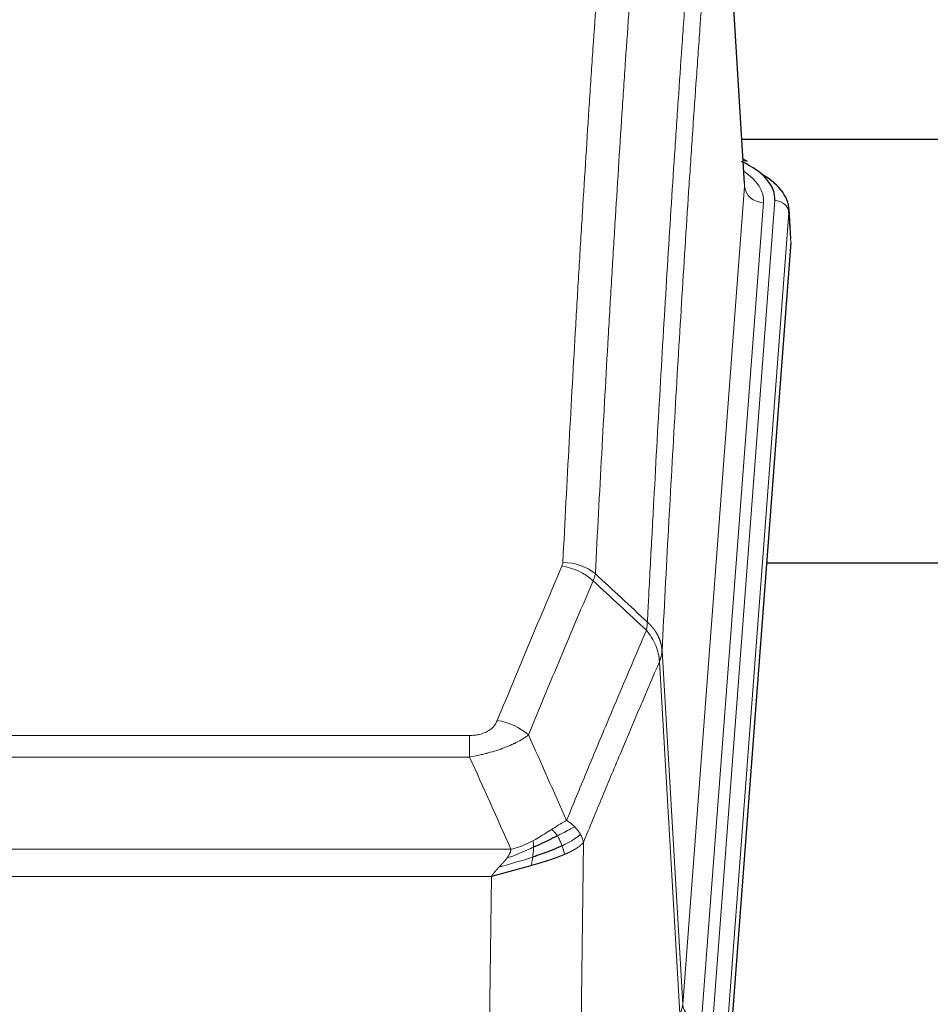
# Model space of a CAD drawing. Header units: inches. Extents: x 0 to 29700, y -16 to 21000.
# Tile 175 of 212: x 23731 to 23924, y 16786 to 16994. Entities that reach past the tile are written whole.
import ezdxf

# ---------------------------------------------------------------- set-up
doc = ezdxf.new("R2010")
doc.units = ezdxf.units.IN
doc.layers.add('254', color=7, linetype='Continuous', true_color=0xffffff)

msp = doc.modelspace()

# ---------------------------------------------------------------- linework, layer by layer
at = {"layer": '254', "color": 110, "linetype": 'Continuous', "lineweight": 13}
for p, q in [((23884.339, 16958.296), (23879.091, 17044.885)), ((23871.273, 16785.523), (23884.339, 16958.296)), ((23888.331, 16954.869), (23875.265, 16782.096)), ((23877.612, 16781.944), (23890.723, 16955.304)), ((23893.717, 16952.734), (23880.606, 16779.374)), ((23894.097, 16946.455), (23893.717, 16952.734)), ((23866.896, 16860.199), (23871.273, 16785.523)), ((23870.692, 16783.613), (23866.34, 16857.866)), ((23620.904, 16842.318), (23826.247, 16842.318)), ((23826.247, 16837.755), (23826.247, 16842.318)), ((23826.247, 16837.755), (23620.904, 16837.755)), ((23850.297, 16819.721), (23849.34, 16744.07)), ((23612.173, 16818.275), (23834.978, 16818.275)), ((23830.865, 16812.531), (23616.285, 16812.531)), ((23829.897, 16736.035), (23830.865, 16812.531))]:
    msp.add_line(p, q, dxfattribs=at)
at = {"layer": '254', "color": 2, "linetype": 'Continuous', "lineweight": 25}
for p, q in [((23884.344, 16958.871), (23879.093, 17045.508)), ((23883.813, 16968.266), (24050.001, 16968.266)), ((23884.975, 16963.578), (23884.032, 16964.014)), ((23894.103, 16947.238), (23893.722, 16953.52)), ((23894.097, 16946.455), (23880.98, 16773.001)), ((23966.915, 16878.691), (23888.973, 16878.691))]:
    msp.add_line(p, q, dxfattribs=at)
for centre, major_axis, ratio, start_param, end_param in [((23866.703, 16955.678), (24.034, 0.016), 0.461198, 6.2480186, 7.0671317), ((23883.718, 16960.855), (1.258, 2.724), 0.6272114, 6.2831797, 6.7581181), ((23866.703, 16953.017), (27.03, 0.194), 0.4633579, 6.2451225, 6.9481136)]:
    msp.add_ellipse(centre, major_axis=major_axis, ratio=ratio, start_param=start_param, end_param=end_param, dxfattribs=at)
at = {"layer": '254', "color": 110, "linetype": 'Continuous', "lineweight": 13}
for centre, major_axis, ratio, start_param, end_param in [((23864.312, 16955.243), (24.034, 0.016), 0.461198, 6.2480186, 6.8801307), ((23888.331, 16958.417), (3.989, -0.302), 0.8864705, 3.2608937, 4.7793301), ((23890.723, 16952.643), (2.991, -0.226), 0.8864705, 0.119301, 1.6377375), ((23845.755, 16869.778), (-9.188, 3.948), 0.8056434, 4.2999866, 5.045624), ((23845.942, 16870.57), (-9.987, 0.512), 0.8285973, 3.9974013, 4.7548106), ((23832.094, 16837.316), (9.245, -3.812), 0.7933159, 1.14397, 1.886928), ((23851.247, 16786.035), (-20.038, 0.241), 0.4621297, 2.903225, 3.1123764), ((23875.265, 16785.644), (3.989, -0.302), 0.8864705, 3.2608937, 4.7793301)]:
    msp.add_ellipse(centre, major_axis=major_axis, ratio=ratio, start_param=start_param, end_param=end_param, dxfattribs=at)
for points, knots in [([(23845.942, 16878.859), (23846.38, 16887.438), (23847.27, 16904.357), (23848.191, 16920.799), (23848.893, 16932.952), (23849.129, 16936.973), (23849.605, 16944.956), (23849.845, 16948.917), (23850.57, 16960.712), (23851.061, 16968.454), (23851.685, 16977.979), (23851.81, 16979.876), (23852.061, 16983.654), (23852.44, 16989.299), (23852.822, 16994.873), (23853.593, 17005.927), (23854.635, 17020.416), (23856.243, 17041.401), (23857.343, 17054.891), (23857.901, 17061.511)], [0, 0, 0, 0, 0.125, 0.25, 0.25, 0.3125, 0.3125, 0.375, 0.375, 0.5, 0.5, 0.53125, 0.53125, 0.5625, 0.625, 0.625, 0.75, 0.875, 1, 1, 1, 1]), ([(23864.784, 17058.922), (23864.226, 17052.309), (23863.124, 17038.835), (23861.514, 17017.874), (23860.47, 17003.402), (23859.699, 16992.36), (23859.316, 16986.793), (23858.937, 16981.155), (23858.685, 16977.381), (23858.56, 16975.486), (23857.935, 16965.972), (23857.444, 16958.24), (23856.717, 16946.458), (23856.477, 16942.501), (23856.001, 16934.528), (23855.765, 16930.512), (23855.062, 16918.373), (23854.14, 16901.95), (23853.248, 16885.052), (23852.81, 16876.483)], [0, 0, 0, 0, 0.125, 0.25, 0.375, 0.375, 0.4375, 0.46875, 0.46875, 0.5, 0.5, 0.625, 0.625, 0.6875, 0.6875, 0.75, 0.75, 0.875, 1, 1, 1, 1]), ([(23863.807, 16866.261), (23863.862, 16867.351), (23863.918, 16868.439), (23864.03, 16870.612), (23864.199, 16873.865), (23864.594, 16881.416), (23864.938, 16887.817), (23865.631, 16900.527), (23866.571, 16917.224), (23868.03, 16941.526), (23869.034, 16957.23), (23869.608, 16965.924), (23869.672, 16966.888), (23869.8, 16968.812), (23869.993, 16971.692), (23870.444, 16978.371), (23870.835, 16984.024), (23871.164, 16988.694), (23871.23, 16989.626), (23871.362, 16991.486), (23871.56, 16994.271), (23872.025, 17000.724), (23872.428, 17006.182), (23873.24, 17017.001), (23874.337, 17031.166), (23875.464, 17044.81), (23876.036, 17051.501)], [0, 0, 0, 0, 0.015625, 0.015625, 0.03125, 0.0625, 0.125, 0.125, 0.25, 0.375, 0.5, 0.5, 0.515625, 0.515625, 0.53125, 0.5625, 0.625, 0.625, 0.640625, 0.640625, 0.65625, 0.6875, 0.75, 0.75, 0.875, 1, 1, 1, 1]), ([(23879.091, 17044.885), (23878.521, 17038.212), (23877.397, 17024.607), (23876.303, 17010.482), (23875.493, 16999.694), (23875.092, 16994.251), (23874.628, 16987.816), (23874.43, 16985.04), (23874.299, 16983.186), (23874.233, 16982.256), (23873.905, 16977.599), (23873.515, 16971.963), (23873.065, 16965.305), (23872.873, 16962.433), (23872.745, 16960.515), (23872.681, 16959.553), (23872.109, 16950.886), (23871.108, 16935.229), (23869.653, 16911.002), (23868.247, 16886.034), (23867.341, 16868.893), (23866.896, 16860.199)], [0, 0, 0, 0, 0.125, 0.25, 0.25, 0.3125, 0.34375, 0.359375, 0.359375, 0.375, 0.375, 0.4375, 0.46875, 0.484375, 0.484375, 0.5, 0.5, 0.625, 0.75, 0.875, 1, 1, 1, 1]), ([(23832.094, 16845.472), (23833.228, 16848.234), (23834.363, 16850.984), (23836.635, 16856.461), (23837.773, 16859.189), (23841.188, 16867.337), (23843.469, 16872.724), (23845.755, 16878.065)], [0, 0, 0, 0, 0.25, 0.25, 0.5, 0.5, 1, 1, 1, 1]), ([(23845.942, 16878.859), (23845.935, 16878.725), (23845.917, 16878.592), (23845.854, 16878.327), (23845.811, 16878.195), (23845.755, 16878.065)], [0, 0, 0, 0, 0.5, 0.5, 1, 1, 1, 1]), ([(23852.351, 16874.978), (23850.063, 16869.641), (23847.779, 16864.26), (23844.36, 16856.119), (23843.221, 16853.394), (23840.946, 16847.921), (23839.809, 16845.174), (23838.674, 16842.415)], [0, 0, 0, 0, 0.5, 0.5, 0.75, 0.75, 1, 1, 1, 1]), ([(23863.807, 16866.261), (23863.786, 16865.997), (23863.77, 16865.71), (23863.712, 16865.12), (23863.67, 16864.818), (23863.595, 16864.524)], [0, 0, 0, 0, 0.5, 0.5, 1, 1, 1, 1]), ([(23863.807, 16866.261), (23863.819, 16866.25), (23863.845, 16866.227), (23863.883, 16866.192), (23863.921, 16866.157), (23863.959, 16866.122), (23863.997, 16866.086), (23864.036, 16866.05), (23864.074, 16866.013), (23864.113, 16865.976), (23864.152, 16865.938), (23864.19, 16865.9), (23864.229, 16865.861), (23864.268, 16865.822), (23864.307, 16865.782), (23864.346, 16865.742), (23864.385, 16865.702), (23864.425, 16865.661), (23864.464, 16865.619), (23864.503, 16865.577), (23864.542, 16865.534), (23864.581, 16865.491), (23864.621, 16865.448), (23864.66, 16865.404), (23864.699, 16865.359), (23864.738, 16865.314), (23864.777, 16865.268), (23864.816, 16865.222), (23864.855, 16865.176), (23864.895, 16865.128), (23864.933, 16865.081), (23864.972, 16865.033), (23865.011, 16864.984), (23865.05, 16864.935), (23865.088, 16864.885), (23865.127, 16864.834), (23865.165, 16864.784), (23865.204, 16864.732), (23865.242, 16864.68), (23865.28, 16864.628), (23865.317, 16864.575), (23865.355, 16864.521), (23865.393, 16864.467), (23865.43, 16864.412), (23865.467, 16864.357), (23865.504, 16864.301), (23865.541, 16864.245), (23865.577, 16864.188), (23865.613, 16864.13), (23865.649, 16864.072), (23865.685, 16864.014), (23865.72, 16863.955), (23865.756, 16863.895), (23865.79, 16863.835), (23865.825, 16863.774), (23865.859, 16863.712), (23865.893, 16863.65), (23865.927, 16863.588), (23865.96, 16863.525), (23865.995, 16863.457), (23866.032, 16863.384), (23866.071, 16863.306), (23866.108, 16863.228), (23866.145, 16863.15), (23866.181, 16863.071), (23866.216, 16862.992), (23866.25, 16862.913), (23866.283, 16862.834), (23866.316, 16862.754), (23866.348, 16862.674), (23866.379, 16862.594), (23866.409, 16862.513), (23866.438, 16862.433), (23866.466, 16862.352), (23866.494, 16862.271), (23866.52, 16862.19), (23866.546, 16862.109), (23866.571, 16862.027), (23866.595, 16861.945), (23866.618, 16861.863), (23866.64, 16861.781), (23866.662, 16861.699), (23866.682, 16861.617), (23866.702, 16861.534), (23866.721, 16861.451), (23866.739, 16861.369), (23866.756, 16861.286), (23866.772, 16861.203), (23866.787, 16861.119), (23866.801, 16861.036), (23866.815, 16860.953), (23866.828, 16860.869), (23866.839, 16860.786), (23866.85, 16860.702), (23866.86, 16860.618), (23866.869, 16860.535), (23866.877, 16860.451), (23866.884, 16860.367), (23866.891, 16860.283), (23866.894, 16860.227), (23866.896, 16860.199)], [0, 0, 0, 0, 0.0069372, 0.0139334, 0.0209887, 0.028103, 0.0352764, 0.0425088, 0.0498003, 0.0571509, 0.0645605, 0.0720292, 0.0795569, 0.0871437, 0.0947896, 0.1024945, 0.1102584, 0.1180815, 0.1259636, 0.1339048, 0.141905, 0.1499643, 0.1580827, 0.1662601, 0.1744966, 0.1827922, 0.1911468, 0.1995605, 0.2080333, 0.2165651, 0.225156, 0.233806, 0.2425151, 0.2512832, 0.2601104, 0.2689967, 0.277942, 0.2869465, 0.29601, 0.3051325, 0.3143142, 0.3235549, 0.3328547, 0.3422136, 0.3516315, 0.3611085, 0.3706446, 0.3802398, 0.3898941, 0.3996074, 0.4093798, 0.4192113, 0.4291019, 0.4390515, 0.4490602, 0.459128, 0.4692549, 0.4794409, 0.4896859, 0.4999901, 0.5124905, 0.524991, 0.5374914, 0.5499918, 0.5624922, 0.5749926, 0.587493, 0.5999934, 0.6124937, 0.6249941, 0.6374944, 0.6499948, 0.6624951, 0.6749954, 0.6874957, 0.699996, 0.7124963, 0.7249966, 0.7374968, 0.7499971, 0.7624973, 0.7749976, 0.7874978, 0.799998, 0.8124982, 0.8249984, 0.8374986, 0.8499988, 0.8624989, 0.8749991, 0.8874992, 0.8999993, 0.9124995, 0.9249996, 0.9374997, 0.9499998, 0.9624998, 0.9749999, 0.9875, 1, 1, 1, 1]), ([(23846.741, 16824.367), (23848.139, 16827.782), (23849.538, 16831.18), (23852.34, 16837.941), (23853.743, 16841.305), (23857.957, 16851.344), (23860.772, 16857.969), (23863.595, 16864.524)], [0, 0, 0, 0, 0.25, 0.25, 0.5, 0.5, 1, 1, 1, 1]), ([(23863.595, 16864.524), (23864.003, 16864.041), (23864.376, 16863.53), (23865.035, 16862.466), (23865.32, 16861.914), (23865.791, 16860.782), (23865.977, 16860.203), (23866.241, 16859.037), (23866.318, 16858.449), (23866.34, 16857.866)], [0, 0, 0, 0, 0.25, 0.25, 0.5, 0.5, 0.75, 0.75, 1, 1, 1, 1]), ([(23866.896, 16860.199), (23866.896, 16860.192), (23866.894, 16860.166), (23866.891, 16860.11), (23866.884, 16860.018), (23866.872, 16859.891), (23866.854, 16859.729), (23866.825, 16859.532), (23866.783, 16859.299), (23866.739, 16859.1), (23866.701, 16858.946), (23866.675, 16858.85), (23866.649, 16858.757), (23866.622, 16858.665), (23866.595, 16858.575), (23866.567, 16858.488), (23866.539, 16858.403), (23866.511, 16858.32), (23866.482, 16858.239), (23866.454, 16858.16), (23866.425, 16858.084), (23866.397, 16858.009), (23866.368, 16857.937), (23866.349, 16857.889), (23866.34, 16857.866)], [0, 0, 0, 0, 0.0092499, 0.0337179, 0.073404, 0.128308, 0.1984299, 0.2837694, 0.3843264, 0.5001005, 0.5424888, 0.5838484, 0.6241794, 0.6634821, 0.7017567, 0.7390032, 0.7752221, 0.8104134, 0.8445775, 0.8777146, 0.909825, 0.9409091, 0.9709673, 1, 1, 1, 1]), ([(23866.34, 16857.866), (23863.654, 16851.633), (23860.974, 16845.338), (23856.964, 16835.801), (23855.628, 16832.607), (23852.96, 16826.187), (23851.628, 16822.962), (23850.297, 16819.721)], [0, 0, 0, 0, 0.5, 0.5, 0.75, 0.75, 1, 1, 1, 1]), ([(23832.094, 16845.472), (23832.073, 16845.421), (23832.051, 16845.37), (23832.004, 16845.268), (23831.98, 16845.217), (23831.905, 16845.066), (23831.85, 16844.966), (23831.733, 16844.769), (23831.669, 16844.671), (23831.532, 16844.478), (23831.459, 16844.383), (23831.302, 16844.195), (23831.218, 16844.103), (23831.083, 16843.966), (23831.036, 16843.921), (23830.94, 16843.831), (23830.89, 16843.787), (23830.736, 16843.656), (23830.628, 16843.571), (23830.4, 16843.408), (23830.28, 16843.33), (23830.091, 16843.217), (23829.994, 16843.161), (23829.893, 16843.108), (23829.824, 16843.073), (23829.79, 16843.055), (23829.615, 16842.97), (23829.471, 16842.906), (23829.024, 16842.729), (23828.707, 16842.63), (23828.287, 16842.53), (23828.202, 16842.512), (23828.029, 16842.477), (23827.942, 16842.461), (23827.68, 16842.417), (23827.504, 16842.393), (23827.15, 16842.355), (23826.971, 16842.341), (23826.611, 16842.323), (23826.429, 16842.318), (23826.247, 16842.318)], [0, 0, 0, 0, 0.03125, 0.03125, 0.0625, 0.0625, 0.125, 0.125, 0.1875, 0.1875, 0.25, 0.25, 0.3125, 0.3125, 0.34375, 0.34375, 0.375, 0.375, 0.4375, 0.4375, 0.5, 0.5, 0.53125, 0.546875, 0.546875, 0.5625, 0.5625, 0.625, 0.625, 0.75, 0.75, 0.78125, 0.78125, 0.8125, 0.8125, 0.875, 0.875, 0.9375, 0.9375, 1, 1, 1, 1]), ([(23838.674, 16842.415), (23838.376, 16842.182), (23838.05, 16841.951), (23837.337, 16841.493), (23836.95, 16841.267), (23836.322, 16840.93), (23836.05, 16840.791), (23835.765, 16840.652), (23835.65, 16840.597), (23835.592, 16840.57), (23835.416, 16840.487), (23835.297, 16840.432), (23834.695, 16840.161), (23834.186, 16839.95), (23833.514, 16839.695), (23833.377, 16839.644), (23833.17, 16839.569), (23833.101, 16839.544), (23832.961, 16839.494), (23832.891, 16839.469), (23832.539, 16839.346), (23832.252, 16839.25), (23831.376, 16838.969), (23830.771, 16838.791), (23830.067, 16838.602), (23829.989, 16838.582), (23829.831, 16838.54), (23829.752, 16838.52), (23829.514, 16838.458), (23829.355, 16838.419), (23828.875, 16838.301), (23828.552, 16838.226), (23827.577, 16838.009), (23826.917, 16837.876), (23826.247, 16837.755)], [0, 0, 0, 0, 0.125, 0.125, 0.25, 0.25, 0.3125, 0.328125, 0.328125, 0.34375, 0.34375, 0.375, 0.375, 0.5, 0.5, 0.53125, 0.53125, 0.546875, 0.546875, 0.5625, 0.5625, 0.625, 0.625, 0.75, 0.75, 0.765625, 0.765625, 0.78125, 0.78125, 0.8125, 0.8125, 0.875, 0.875, 1, 1, 1, 1]), ([(23846.741, 16824.367), (23846.048, 16824.039), (23845.281, 16823.574), (23844.155, 16822.854), (23843.864, 16822.665), (23843.565, 16822.471)], [0, 0, 0, 0, 0.75, 0.75, 1, 1, 1, 1]), ([(23848.448, 16823.022), (23848.325, 16823.146), (23848.197, 16823.267), (23847.865, 16823.563), (23847.654, 16823.734), (23847.212, 16824.062), (23846.981, 16824.218), (23846.741, 16824.367)], [0, 0, 0, 0, 0.25, 0.25, 0.625, 0.625, 1, 1, 1, 1]), ([(23843.565, 16822.471), (23843.416, 16822.375), (23843.264, 16822.276), (23842.65, 16821.879), (23842.171, 16821.572), (23841.177, 16820.958), (23840.662, 16820.651), (23839.955, 16820.257), (23839.776, 16820.159), (23839.596, 16820.064)], [0, 0, 0, 0, 0.125, 0.125, 0.5, 0.5, 0.875, 0.875, 1, 1, 1, 1]), ([(23844.79, 16821.091), (23844.691, 16821.246), (23844.59, 16821.394), (23844.333, 16821.738), (23844.175, 16821.922), (23843.865, 16822.238), (23843.711, 16822.369), (23843.565, 16822.471)], [0, 0, 0, 0, 0.25, 0.25, 0.625, 0.625, 1, 1, 1, 1]), ([(23848.448, 16823.022), (23847.749, 16822.639), (23846.878, 16822.167), (23845.518, 16821.462), (23845.161, 16821.279), (23844.79, 16821.091)], [0, 0, 0, 0, 0.75, 0.75, 1, 1, 1, 1]), ([(23849.658, 16821.434), (23849.619, 16821.504), (23849.579, 16821.573), (23849.411, 16821.849), (23849.272, 16822.052), (23848.969, 16822.45), (23848.804, 16822.645), (23848.569, 16822.898), (23848.509, 16822.96), (23848.448, 16823.022)], [0, 0, 0, 0, 0.125, 0.125, 0.5, 0.5, 0.875, 0.875, 1, 1, 1, 1]), ([(23839.596, 16820.064), (23839.236, 16819.872), (23838.868, 16819.686), (23837.375, 16818.983), (23836.198, 16818.541), (23834.978, 16818.275)], [0, 0, 0, 0, 0.25, 0.25, 1, 1, 1, 1]), ([(23839.746, 16818.694), (23839.748, 16818.849), (23839.746, 16818.997), (23839.733, 16819.341), (23839.717, 16819.524), (23839.669, 16819.837), (23839.636, 16819.966), (23839.596, 16820.064)], [0, 0, 0, 0, 0.25, 0.25, 0.625, 0.625, 1, 1, 1, 1]), ([(23845.775, 16819.018), (23845.745, 16819.107), (23845.712, 16819.196), (23845.578, 16819.553), (23845.465, 16819.823), (23845.215, 16820.352), (23845.079, 16820.61), (23844.888, 16820.934), (23844.839, 16821.014), (23844.79, 16821.091)], [0, 0, 0, 0, 0.125, 0.125, 0.5, 0.5, 0.875, 0.875, 1, 1, 1, 1]), ([(23849.658, 16821.434), (23849.046, 16820.85), (23848.15, 16820.242), (23846.62, 16819.426), (23846.21, 16819.222), (23845.775, 16819.018)], [0, 0, 0, 0, 0.75, 0.75, 1, 1, 1, 1]), ([(23850.297, 16819.721), (23850.291, 16819.714), (23850.28, 16819.699), (23850.261, 16819.678), (23850.243, 16819.656), (23850.225, 16819.635), (23850.206, 16819.614), (23850.187, 16819.593), (23850.168, 16819.572), (23850.149, 16819.551), (23850.13, 16819.53), (23850.111, 16819.509), (23850.091, 16819.488), (23850.071, 16819.468), (23850.051, 16819.447), (23850.031, 16819.427), (23850.011, 16819.406), (23849.991, 16819.386), (23849.97, 16819.366), (23849.949, 16819.346), (23849.929, 16819.326), (23849.908, 16819.306), (23849.887, 16819.286), (23849.865, 16819.266), (23849.844, 16819.246), (23849.823, 16819.227), (23849.801, 16819.207), (23849.779, 16819.188), (23849.757, 16819.169), (23849.735, 16819.149), (23849.713, 16819.13), (23849.691, 16819.111), (23849.669, 16819.092), (23849.646, 16819.073), (23849.624, 16819.054), (23849.601, 16819.036), (23849.578, 16819.017), (23849.556, 16818.998), (23849.533, 16818.98), (23849.51, 16818.962), (23849.486, 16818.943), (23849.463, 16818.925), (23849.44, 16818.907), (23849.417, 16818.889), (23849.393, 16818.871), (23849.37, 16818.853), (23849.346, 16818.835), (23849.322, 16818.817), (23849.298, 16818.8), (23849.275, 16818.782), (23849.251, 16818.765), (23849.227, 16818.747), (23849.203, 16818.73), (23849.178, 16818.713), (23849.154, 16818.696), (23849.13, 16818.679), (23849.106, 16818.662), (23849.081, 16818.645), (23849.057, 16818.628), (23849.032, 16818.611), (23849.008, 16818.595), (23848.983, 16818.578), (23848.959, 16818.562), (23848.934, 16818.545), (23848.909, 16818.529), (23848.885, 16818.513), (23848.86, 16818.497), (23848.835, 16818.481), (23848.81, 16818.465), (23848.786, 16818.449), (23848.761, 16818.433), (23848.736, 16818.417), (23848.711, 16818.402), (23848.686, 16818.386), (23848.661, 16818.371), (23848.636, 16818.355), (23848.611, 16818.34), (23848.586, 16818.325), (23848.561, 16818.309), (23848.536, 16818.294), (23848.511, 16818.279), (23848.486, 16818.264), (23848.461, 16818.25), (23848.435, 16818.235), (23848.41, 16818.22), (23848.385, 16818.206), (23848.36, 16818.191), (23848.335, 16818.177), (23848.31, 16818.162), (23848.285, 16818.148), (23848.26, 16818.134), (23848.235, 16818.12), (23848.21, 16818.106), (23848.185, 16818.092), (23848.16, 16818.078), (23848.135, 16818.064), (23848.11, 16818.05), (23848.085, 16818.037), (23848.06, 16818.023), (23848.035, 16818.009), (23848.01, 16817.996), (23847.985, 16817.983), (23847.961, 16817.969), (23847.936, 16817.956), (23847.911, 16817.943), (23847.886, 16817.93), (23847.862, 16817.917), (23847.837, 16817.904), (23847.812, 16817.891), (23847.788, 16817.879), (23847.763, 16817.866), (23847.739, 16817.853), (23847.714, 16817.841), (23847.69, 16817.828), (23847.666, 16817.816), (23847.641, 16817.804), (23847.617, 16817.792), (23847.593, 16817.779), (23847.569, 16817.767), (23847.545, 16817.755), (23847.521, 16817.743), (23847.497, 16817.732), (23847.473, 16817.72), (23847.449, 16817.708), (23847.425, 16817.696), (23847.401, 16817.685), (23847.378, 16817.673), (23847.354, 16817.662), (23847.331, 16817.651), (23847.307, 16817.639), (23847.284, 16817.628), (23847.26, 16817.617), (23847.237, 16817.606), (23847.214, 16817.595), (23847.191, 16817.584), (23847.168, 16817.573), (23847.145, 16817.563), (23847.122, 16817.552), (23847.099, 16817.541), (23847.076, 16817.531), (23847.054, 16817.52), (23847.031, 16817.51), (23847.009, 16817.499), (23846.986, 16817.489), (23846.964, 16817.479), (23846.942, 16817.469), (23846.92, 16817.459), (23846.898, 16817.449), (23846.876, 16817.439), (23846.854, 16817.429), (23846.832, 16817.419), (23846.811, 16817.41), (23846.789, 16817.4), (23846.768, 16817.39), (23846.746, 16817.381), (23846.725, 16817.371), (23846.704, 16817.362), (23846.683, 16817.353), (23846.662, 16817.343), (23846.641, 16817.334), (23846.62, 16817.325), (23846.6, 16817.316), (23846.579, 16817.307), (23846.559, 16817.298), (23846.538, 16817.289), (23846.518, 16817.281), (23846.498, 16817.272), (23846.478, 16817.263), (23846.458, 16817.255), (23846.438, 16817.246), (23846.419, 16817.238), (23846.399, 16817.229), (23846.38, 16817.221), (23846.36, 16817.213), (23846.341, 16817.205), (23846.322, 16817.197), (23846.303, 16817.188), (23846.284, 16817.18), (23846.272, 16817.175), (23846.266, 16817.173)], [0, 0, 0, 0, 0.0080212, 0.0160154, 0.0239827, 0.0319231, 0.0398365, 0.0477229, 0.0555824, 0.0634149, 0.0712205, 0.0789992, 0.0867509, 0.0944756, 0.1021734, 0.1098443, 0.1174881, 0.1251051, 0.1326951, 0.1402581, 0.1477942, 0.1553034, 0.1627856, 0.1702408, 0.1776691, 0.1850704, 0.1924448, 0.1997923, 0.2071128, 0.2144063, 0.2216729, 0.2289126, 0.2361253, 0.243311, 0.2504698, 0.2576016, 0.2647065, 0.2717845, 0.2788355, 0.2858595, 0.2928566, 0.2998268, 0.30677, 0.3136862, 0.3205755, 0.3274379, 0.3342733, 0.3410817, 0.3478632, 0.3546178, 0.3613454, 0.3680461, 0.3747198, 0.3813665, 0.3879863, 0.3945792, 0.4011451, 0.4076841, 0.4141961, 0.4206811, 0.4271393, 0.4335704, 0.4399746, 0.4463519, 0.4527022, 0.4590256, 0.465322, 0.4715915, 0.477834, 0.4840496, 0.4902382, 0.4963999, 0.5025346, 0.5086424, 0.5147232, 0.5207771, 0.526804, 0.532804, 0.5387771, 0.5447232, 0.5506423, 0.5565345, 0.5623997, 0.568238, 0.5740494, 0.5798338, 0.5855912, 0.5913217, 0.5970253, 0.6027019, 0.6083515, 0.6139742, 0.61957, 0.6251388, 0.6306807, 0.6361956, 0.6416836, 0.6471446, 0.6525787, 0.6579858, 0.663366, 0.6687192, 0.6740455, 0.6793448, 0.6846172, 0.6898627, 0.6950812, 0.7002727, 0.7054373, 0.710575, 0.7156857, 0.7207694, 0.7258262, 0.7308561, 0.735859, 0.740835, 0.745784, 0.7507061, 0.7556012, 0.7604694, 0.7653107, 0.7701249, 0.7749123, 0.7796727, 0.7844061, 0.7891127, 0.7937922, 0.7984448, 0.8030705, 0.8076692, 0.812241, 0.8167858, 0.8213037, 0.8257947, 0.8302587, 0.8346957, 0.8391058, 0.843489, 0.8478452, 0.8521745, 0.8564768, 0.8607522, 0.8650006, 0.8692221, 0.8734166, 0.8775842, 0.8817249, 0.8858386, 0.8899254, 0.8939852, 0.8980181, 0.902024, 0.906003, 0.909955, 0.9138802, 0.9177783, 0.9216495, 0.9254938, 0.9293111, 0.9331015, 0.936865, 0.9406015, 0.944311, 0.9479937, 0.9516493, 0.9552781, 0.9588799, 0.9624547, 0.9660026, 0.9695236, 0.9730176, 0.9764847, 0.9799249, 0.9833381, 0.9867243, 0.9900837, 0.993416, 0.9967215, 1, 1, 1, 1]), ([(23850.297, 16819.721), (23850.213, 16820.154), (23850.071, 16820.588), (23849.808, 16821.154), (23849.736, 16821.295), (23849.658, 16821.434)], [0, 0, 0, 0, 0.75, 0.75, 1, 1, 1, 1]), ([(23839.746, 16818.694), (23839.289, 16818.49), (23838.825, 16818.287), (23836.954, 16817.482), (23835.518, 16816.899), (23834.107, 16816.376)], [0, 0, 0, 0, 0.25, 0.25, 1, 1, 1, 1]), ([(23834.107, 16816.376), (23834.115, 16816.387), (23834.131, 16816.408), (23834.155, 16816.44), (23834.178, 16816.472), (23834.201, 16816.504), (23834.224, 16816.536), (23834.246, 16816.567), (23834.268, 16816.599), (23834.29, 16816.63), (23834.311, 16816.661), (23834.332, 16816.692), (23834.353, 16816.723), (23834.373, 16816.754), (23834.393, 16816.785), (23834.413, 16816.816), (23834.432, 16816.847), (23834.451, 16816.877), (23834.47, 16816.908), (23834.488, 16816.938), (23834.506, 16816.968), (23834.524, 16816.998), (23834.541, 16817.028), (23834.558, 16817.058), (23834.575, 16817.088), (23834.591, 16817.118), (23834.607, 16817.148), (23834.623, 16817.177), (23834.638, 16817.207), (23834.653, 16817.236), (23834.668, 16817.265), (23834.682, 16817.294), (23834.696, 16817.323), (23834.71, 16817.352), (23834.723, 16817.381), (23834.736, 16817.41), (23834.749, 16817.438), (23834.761, 16817.467), (23834.773, 16817.495), (23834.785, 16817.524), (23834.796, 16817.552), (23834.807, 16817.58), (23834.818, 16817.608), (23834.828, 16817.636), (23834.839, 16817.664), (23834.848, 16817.691), (23834.858, 16817.719), (23834.867, 16817.747), (23834.875, 16817.774), (23834.884, 16817.801), (23834.892, 16817.828), (23834.9, 16817.856), (23834.907, 16817.883), (23834.914, 16817.909), (23834.921, 16817.936), (23834.927, 16817.963), (23834.933, 16817.989), (23834.939, 16818.016), (23834.944, 16818.042), (23834.949, 16818.069), (23834.954, 16818.095), (23834.959, 16818.121), (23834.963, 16818.147), (23834.966, 16818.173), (23834.97, 16818.198), (23834.973, 16818.224), (23834.976, 16818.25), (23834.977, 16818.267), (23834.978, 16818.275)], [0, 0, 0, 0, 0.0185022, 0.0368847, 0.0551481, 0.073293, 0.0913199, 0.1092294, 0.1270222, 0.1446988, 0.1622598, 0.1797059, 0.1970378, 0.2142561, 0.2313614, 0.2483544, 0.265236, 0.2820066, 0.2986672, 0.3152184, 0.331661, 0.3479958, 0.3642235, 0.380345, 0.3963611, 0.4122725, 0.4280803, 0.4437851, 0.459388, 0.4748898, 0.4902915, 0.5055939, 0.5207981, 0.535905, 0.5509156, 0.565831, 0.5806521, 0.5953801, 0.6100159, 0.6245607, 0.6390157, 0.6533819, 0.6676604, 0.6818526, 0.6959596, 0.7099825, 0.7239227, 0.7377815, 0.75156, 0.7652597, 0.7788818, 0.7924277, 0.8058989, 0.8192966, 0.8326224, 0.8458776, 0.8590638, 0.8721825, 0.8852351, 0.8982233, 0.9111485, 0.9240124, 0.9368166, 0.9495628, 0.9622525, 0.9748874, 0.9874694, 1, 1, 1, 1]), ([(23839.578, 16816.634), (23839.59, 16816.721), (23839.601, 16816.809), (23839.646, 16817.162), (23839.675, 16817.43), (23839.719, 16817.956), (23839.734, 16818.213), (23839.744, 16818.537), (23839.745, 16818.617), (23839.746, 16818.694)], [0, 0, 0, 0, 0.125, 0.125, 0.5, 0.5, 0.875, 0.875, 1, 1, 1, 1]), ([(23846.266, 16817.173), (23846.194, 16817.533), (23846.095, 16817.992), (23845.893, 16818.667), (23845.837, 16818.842), (23845.775, 16819.018)], [0, 0, 0, 0, 0.75, 0.75, 1, 1, 1, 1]), ([(23839.578, 16816.634), (23839, 16816.443), (23838.412, 16816.255), (23836.038, 16815.513), (23834.209, 16814.983), (23832.436, 16814.479)], [0, 0, 0, 0, 0.25, 0.25, 1, 1, 1, 1]), ([(23832.436, 16814.479), (23832.45, 16814.495), (23832.478, 16814.525), (23832.52, 16814.57), (23832.561, 16814.614), (23832.6, 16814.656), (23832.638, 16814.698), (23832.676, 16814.738), (23832.712, 16814.778), (23832.747, 16814.816), (23832.782, 16814.853), (23832.815, 16814.889), (23832.847, 16814.923), (23832.878, 16814.957), (23832.908, 16814.989), (23832.937, 16815.021), (23832.965, 16815.051), (23832.992, 16815.08), (23833.017, 16815.108), (23833.042, 16815.134), (23833.066, 16815.16), (23833.088, 16815.184), (23833.11, 16815.208), (23833.13, 16815.23), (23833.15, 16815.251), (23833.168, 16815.271), (23833.186, 16815.29), (23833.202, 16815.307), (23833.217, 16815.324), (23833.231, 16815.339), (23833.244, 16815.353), (23833.257, 16815.367), (23833.268, 16815.378), (23833.278, 16815.389), (23833.286, 16815.399), (23833.294, 16815.408), (23833.301, 16815.415), (23833.307, 16815.421), (23833.312, 16815.426), (23833.324, 16815.44), (23833.345, 16815.463), (23833.374, 16815.496), (23833.402, 16815.528), (23833.431, 16815.559), (23833.459, 16815.591), (23833.486, 16815.622), (23833.514, 16815.653), (23833.541, 16815.684), (23833.567, 16815.715), (23833.593, 16815.745), (23833.619, 16815.775), (23833.645, 16815.805), (23833.67, 16815.835), (23833.695, 16815.864), (23833.72, 16815.893), (23833.744, 16815.922), (23833.768, 16815.951), (23833.792, 16815.979), (23833.815, 16816.007), (23833.838, 16816.035), (23833.861, 16816.063), (23833.883, 16816.091), (23833.905, 16816.118), (23833.927, 16816.145), (23833.948, 16816.171), (23833.969, 16816.198), (23833.99, 16816.224), (23834.011, 16816.25), (23834.031, 16816.276), (23834.05, 16816.301), (23834.07, 16816.327), (23834.089, 16816.352), (23834.101, 16816.368), (23834.107, 16816.376)], [0, 0, 0, 0, 0.0247661, 0.0489206, 0.0724636, 0.0953949, 0.1177147, 0.1394229, 0.1605195, 0.1810045, 0.2008779, 0.2201398, 0.23879, 0.2568287, 0.2742558, 0.2910713, 0.3072753, 0.3228676, 0.3378484, 0.3522176, 0.3659752, 0.3791212, 0.3916556, 0.4035785, 0.4148897, 0.4255894, 0.4356775, 0.445154, 0.454019, 0.4622723, 0.4699141, 0.4769443, 0.4833629, 0.48917, 0.4943654, 0.4989493, 0.5029216, 0.5062824, 0.5090316, 0.5111692, 0.5284651, 0.5456049, 0.5625886, 0.5794163, 0.5960881, 0.612604, 0.6289642, 0.6451687, 0.6612176, 0.6771111, 0.6928491, 0.7084319, 0.7238594, 0.7391318, 0.7542492, 0.7692118, 0.7840195, 0.7986726, 0.8131712, 0.8275153, 0.8417051, 0.8557408, 0.8696224, 0.8833501, 0.8969241, 0.9103445, 0.9236114, 0.936725, 0.9496856, 0.9624932, 0.975148, 0.9876502, 1, 1, 1, 1]), ([(23846.266, 16817.173), (23846.251, 16817.166), (23846.222, 16817.154), (23846.177, 16817.135), (23846.133, 16817.117), (23846.089, 16817.098), (23846.044, 16817.08), (23845.999, 16817.061), (23845.955, 16817.043), (23845.91, 16817.025), (23845.865, 16817.006), (23845.82, 16816.988), (23845.775, 16816.97), (23845.73, 16816.952), (23845.684, 16816.934), (23845.639, 16816.916), (23845.593, 16816.897), (23845.548, 16816.879), (23845.502, 16816.861), (23845.456, 16816.844), (23845.41, 16816.826), (23845.364, 16816.808), (23845.318, 16816.79), (23845.272, 16816.772), (23845.226, 16816.754), (23845.18, 16816.737), (23845.133, 16816.719), (23845.087, 16816.701), (23845.04, 16816.684), (23844.994, 16816.666), (23844.947, 16816.649), (23844.9, 16816.631), (23844.853, 16816.614), (23844.806, 16816.596), (23844.759, 16816.579), (23844.712, 16816.562), (23844.665, 16816.545), (23844.618, 16816.527), (23844.571, 16816.51), (23844.523, 16816.493), (23844.476, 16816.476), (23844.428, 16816.459), (23844.381, 16816.442), (23844.333, 16816.425), (23844.286, 16816.408), (23844.238, 16816.391), (23844.19, 16816.374), (23844.143, 16816.357), (23844.095, 16816.34), (23844.047, 16816.323), (23843.999, 16816.307), (23843.951, 16816.29), (23843.903, 16816.273), (23843.855, 16816.257), (23843.806, 16816.24), (23843.758, 16816.223), (23843.71, 16816.207), (23843.662, 16816.19), (23843.613, 16816.174), (23843.565, 16816.157), (23843.517, 16816.141), (23843.468, 16816.125), (23843.42, 16816.108), (23843.371, 16816.092), (23843.323, 16816.076), (23843.274, 16816.06), (23843.225, 16816.043), (23843.177, 16816.027), (23843.128, 16816.011), (23843.079, 16815.995), (23843.03, 16815.979), (23842.982, 16815.963), (23842.933, 16815.947), (23842.884, 16815.931), (23842.835, 16815.915), (23842.786, 16815.9), (23842.737, 16815.884), (23842.688, 16815.868), (23842.639, 16815.852), (23842.59, 16815.836), (23842.541, 16815.821), (23842.492, 16815.805), (23842.443, 16815.789), (23842.394, 16815.774), (23842.345, 16815.758), (23842.296, 16815.743), (23842.247, 16815.727), (23842.198, 16815.712), (23842.149, 16815.696), (23842.1, 16815.681), (23842.051, 16815.666), (23842.001, 16815.65), (23841.952, 16815.635), (23841.903, 16815.62), (23841.854, 16815.605), (23841.805, 16815.589), (23841.756, 16815.574), (23841.706, 16815.559), (23841.657, 16815.544), (23841.608, 16815.529), (23841.559, 16815.514), (23841.51, 16815.499), (23841.461, 16815.484), (23841.411, 16815.469), (23841.362, 16815.454), (23841.313, 16815.439), (23841.264, 16815.424), (23841.215, 16815.41), (23841.166, 16815.395), (23841.116, 16815.38), (23841.067, 16815.365), (23841.018, 16815.351), (23840.969, 16815.336), (23840.92, 16815.321), (23840.871, 16815.307), (23840.822, 16815.292), (23840.773, 16815.278), (23840.724, 16815.263), (23840.675, 16815.249), (23840.626, 16815.234), (23840.577, 16815.22), (23840.528, 16815.205), (23840.479, 16815.191), (23840.43, 16815.177), (23840.381, 16815.162), (23840.332, 16815.148), (23840.283, 16815.134), (23840.234, 16815.12), (23840.185, 16815.105), (23840.136, 16815.091), (23840.088, 16815.077), (23840.039, 16815.063), (23839.99, 16815.049), (23839.941, 16815.035), (23839.893, 16815.021), (23839.844, 16815.007), (23839.796, 16814.993), (23839.747, 16814.979), (23839.698, 16814.965), (23839.65, 16814.951), (23839.601, 16814.937), (23839.553, 16814.923), (23839.504, 16814.91), (23839.456, 16814.896), (23839.408, 16814.882), (23839.359, 16814.868), (23839.311, 16814.855), (23839.279, 16814.845), (23839.263, 16814.841)], [0, 0, 0, 0, 0.0076941, 0.0153765, 0.0230472, 0.0307061, 0.0383534, 0.045989, 0.0536129, 0.061225, 0.0688255, 0.0764143, 0.0839914, 0.0915567, 0.0991104, 0.1066524, 0.1141827, 0.1217013, 0.1292082, 0.1367034, 0.1441869, 0.1516588, 0.1591189, 0.1665674, 0.1740041, 0.1814292, 0.1888426, 0.1962444, 0.2036344, 0.2110128, 0.2183794, 0.2257344, 0.2330778, 0.2404094, 0.2477294, 0.2550377, 0.2623343, 0.2696193, 0.2768926, 0.2841542, 0.2914041, 0.2986424, 0.305869, 0.313084, 0.3202872, 0.3274789, 0.3346588, 0.3418271, 0.3489838, 0.3561287, 0.3632621, 0.3703837, 0.3774937, 0.3845921, 0.3916788, 0.3987539, 0.4058173, 0.412869, 0.4199092, 0.4269376, 0.4339544, 0.4409596, 0.4479532, 0.454935, 0.4619053, 0.4688639, 0.4758109, 0.4827462, 0.4896699, 0.496582, 0.5034825, 0.5103713, 0.5172485, 0.524114, 0.5309679, 0.5378102, 0.5446409, 0.55146, 0.5582674, 0.5650632, 0.5718474, 0.57862, 0.5853809, 0.5921303, 0.598868, 0.6055941, 0.6123087, 0.6190116, 0.6257029, 0.6323825, 0.6390506, 0.6457071, 0.652352, 0.6589853, 0.665607, 0.672217, 0.6788155, 0.6854024, 0.6919777, 0.6985414, 0.7050935, 0.7116341, 0.718163, 0.7246804, 0.7311862, 0.7376804, 0.744163, 0.750634, 0.7570935, 0.7635413, 0.7699776, 0.7764024, 0.7828155, 0.7892171, 0.7956072, 0.8019856, 0.8083525, 0.8147079, 0.8210516, 0.8273839, 0.8337045, 0.8400136, 0.8463112, 0.8525972, 0.8588716, 0.8651345, 0.8713859, 0.8776257, 0.8838539, 0.8900706, 0.8962758, 0.9024695, 0.9086516, 0.9148221, 0.9209812, 0.9271287, 0.9332646, 0.9393891, 0.945502, 0.9516034, 0.9576933, 0.9637717, 0.9698385, 0.9758938, 0.9819376, 0.9879699, 0.9939907, 1, 1, 1, 1]), ([(23839.263, 16814.841), (23839.296, 16815.012), (23839.335, 16815.209), (23839.417, 16815.64), (23839.46, 16815.875), (23839.527, 16816.289), (23839.553, 16816.46), (23839.578, 16816.634)], [0, 0, 0, 0, 0.375, 0.375, 0.75, 0.75, 1, 1, 1, 1]), ([(23839.263, 16814.841), (23839.241, 16814.835), (23839.198, 16814.822), (23839.133, 16814.804), (23839.068, 16814.786), (23839.003, 16814.767), (23838.938, 16814.749), (23838.873, 16814.731), (23838.808, 16814.712), (23838.742, 16814.694), (23838.677, 16814.676), (23838.612, 16814.658), (23838.547, 16814.639), (23838.482, 16814.621), (23838.417, 16814.603), (23838.351, 16814.585), (23838.286, 16814.567), (23838.221, 16814.549), (23838.156, 16814.53), (23838.091, 16814.512), (23838.025, 16814.494), (23837.96, 16814.476), (23837.895, 16814.458), (23837.83, 16814.44), (23837.764, 16814.422), (23837.699, 16814.404), (23837.634, 16814.386), (23837.569, 16814.368), (23837.503, 16814.35), (23837.438, 16814.332), (23837.373, 16814.314), (23837.308, 16814.297), (23837.243, 16814.279), (23837.177, 16814.261), (23837.112, 16814.243), (23837.047, 16814.225), (23836.982, 16814.207), (23836.917, 16814.19), (23836.852, 16814.172), (23836.786, 16814.154), (23836.721, 16814.136), (23836.656, 16814.119), (23836.591, 16814.101), (23836.526, 16814.083), (23836.461, 16814.066), (23836.396, 16814.048), (23836.331, 16814.03), (23836.266, 16814.013), (23836.201, 16813.995), (23836.136, 16813.977), (23836.072, 16813.96), (23836.007, 16813.942), (23835.942, 16813.925), (23835.877, 16813.907), (23835.812, 16813.89), (23835.748, 16813.872), (23835.683, 16813.855), (23835.618, 16813.837), (23835.554, 16813.82), (23835.489, 16813.802), (23835.425, 16813.785), (23835.36, 16813.767), (23835.296, 16813.75), (23835.231, 16813.732), (23835.167, 16813.715), (23835.102, 16813.697), (23835.038, 16813.68), (23834.974, 16813.663), (23834.91, 16813.645), (23834.845, 16813.628), (23834.781, 16813.611), (23834.717, 16813.593), (23834.653, 16813.576), (23834.589, 16813.559), (23834.525, 16813.541), (23834.461, 16813.524), (23834.397, 16813.507), (23834.334, 16813.489), (23834.27, 16813.472), (23834.206, 16813.455), (23834.143, 16813.438), (23834.079, 16813.42), (23834.015, 16813.403), (23833.952, 16813.386), (23833.889, 16813.369), (23833.825, 16813.351), (23833.762, 16813.334), (23833.699, 16813.317), (23833.635, 16813.3), (23833.572, 16813.283), (23833.509, 16813.265), (23833.446, 16813.248), (23833.383, 16813.231), (23833.32, 16813.214), (23833.258, 16813.197), (23833.195, 16813.18), (23833.132, 16813.163), (23833.07, 16813.145), (23833.007, 16813.128), (23832.945, 16813.111), (23832.882, 16813.094), (23832.82, 16813.077), (23832.758, 16813.06), (23832.695, 16813.043), (23832.633, 16813.026), (23832.571, 16813.009), (23832.509, 16812.991), (23832.447, 16812.974), (23832.385, 16812.957), (23832.324, 16812.94), (23832.262, 16812.923), (23832.2, 16812.906), (23832.139, 16812.889), (23832.077, 16812.872), (23832.016, 16812.855), (23831.955, 16812.838), (23831.893, 16812.821), (23831.832, 16812.804), (23831.771, 16812.787), (23831.71, 16812.77), (23831.649, 16812.753), (23831.589, 16812.736), (23831.528, 16812.718), (23831.467, 16812.701), (23831.407, 16812.684), (23831.346, 16812.667), (23831.286, 16812.65), (23831.225, 16812.633), (23831.165, 16812.616), (23831.105, 16812.599), (23831.045, 16812.582), (23830.985, 16812.565), (23830.925, 16812.548), (23830.885, 16812.537), (23830.865, 16812.531)], [0, 0, 0, 0, 0.0081592, 0.0163092, 0.0244501, 0.0325819, 0.0407045, 0.0488181, 0.0569225, 0.0650178, 0.0731041, 0.0811812, 0.0892493, 0.0973083, 0.1053581, 0.113399, 0.1214307, 0.1294534, 0.137467, 0.1454716, 0.1534671, 0.1614536, 0.169431, 0.1773994, 0.1853588, 0.1933091, 0.2012504, 0.2091827, 0.217106, 0.2250203, 0.2329256, 0.2408219, 0.2487092, 0.2565875, 0.2644568, 0.2723172, 0.2801686, 0.288011, 0.2958444, 0.303669, 0.3114845, 0.3192911, 0.3270888, 0.3348775, 0.3426574, 0.3504282, 0.3581902, 0.3659433, 0.3736874, 0.3814227, 0.389149, 0.3968665, 0.4045751, 0.4122748, 0.4199656, 0.4276476, 0.4353206, 0.4429849, 0.4506403, 0.4582868, 0.4659245, 0.4735534, 0.4811734, 0.4887846, 0.496387, 0.5039805, 0.5115653, 0.5191413, 0.5267084, 0.5342668, 0.5418164, 0.5493572, 0.5568893, 0.5644125, 0.5719271, 0.5794328, 0.5869298, 0.5944181, 0.6018976, 0.6093684, 0.6168305, 0.6242839, 0.6317285, 0.6391644, 0.6465917, 0.6540102, 0.6614201, 0.6688212, 0.6762137, 0.6835975, 0.6909727, 0.6983392, 0.705697, 0.7130462, 0.7203868, 0.7277187, 0.735042, 0.7423567, 0.7496628, 0.7569603, 0.7642491, 0.7715294, 0.7788011, 0.7860642, 0.7933187, 0.8005646, 0.807802, 0.8150309, 0.8222512, 0.8294629, 0.8366661, 0.8438608, 0.851047, 0.8582246, 0.8653938, 0.8725544, 0.8797065, 0.8868502, 0.8939854, 0.9011121, 0.9082303, 0.9153401, 0.9224414, 0.9295343, 0.9366187, 0.9436947, 0.9507623, 0.9578214, 0.9648722, 0.9719145, 0.9789485, 0.985974, 0.9929912, 1, 1, 1, 1]), ([(23830.865, 16812.531), (23830.871, 16812.54), (23830.881, 16812.557), (23830.897, 16812.583), (23830.914, 16812.609), (23830.931, 16812.636), (23830.949, 16812.662), (23830.966, 16812.689), (23830.985, 16812.717), (23831.003, 16812.744), (23831.022, 16812.772), (23831.042, 16812.8), (23831.062, 16812.829), (23831.082, 16812.858), (23831.102, 16812.887), (23831.123, 16812.916), (23831.145, 16812.945), (23831.166, 16812.975), (23831.189, 16813.005), (23831.211, 16813.036), (23831.234, 16813.066), (23831.257, 16813.097), (23831.281, 16813.129), (23831.305, 16813.16), (23831.33, 16813.192), (23831.355, 16813.224), (23831.38, 16813.256), (23831.406, 16813.289), (23831.432, 16813.322), (23831.458, 16813.355), (23831.485, 16813.388), (23831.513, 16813.422), (23831.54, 16813.456), (23831.568, 16813.49), (23831.597, 16813.525), (23831.626, 16813.56), (23831.655, 16813.595), (23831.685, 16813.63), (23831.715, 16813.666), (23831.745, 16813.702), (23831.776, 16813.738), (23831.807, 16813.775), (23831.839, 16813.812), (23831.871, 16813.849), (23831.903, 16813.886), (23831.936, 16813.924), (23831.969, 16813.962), (23832.003, 16814), (23832.037, 16814.038), (23832.071, 16814.077), (23832.106, 16814.116), (23832.141, 16814.155), (23832.176, 16814.195), (23832.212, 16814.235), (23832.249, 16814.275), (23832.285, 16814.315), (23832.322, 16814.356), (23832.36, 16814.397), (23832.398, 16814.438), (23832.423, 16814.465), (23832.436, 16814.479)], [0, 0, 0, 0, 0.0121901, 0.0245516, 0.0370849, 0.0497905, 0.0626689, 0.0757204, 0.0889455, 0.1023447, 0.1159182, 0.1296666, 0.14359, 0.1576889, 0.1719636, 0.1864145, 0.2010418, 0.2158458, 0.2308268, 0.2459852, 0.261321, 0.2768347, 0.2925265, 0.3083966, 0.3244452, 0.3406727, 0.357079, 0.3736646, 0.3904296, 0.4073742, 0.4244986, 0.4418029, 0.4592875, 0.4769523, 0.4947976, 0.5128236, 0.5310305, 0.5494183, 0.5679872, 0.5867374, 0.605669, 0.6247822, 0.644077, 0.6635537, 0.6832123, 0.7030529, 0.7230758, 0.7432809, 0.7636685, 0.7842385, 0.8049912, 0.8259267, 0.8470449, 0.8683461, 0.8898303, 0.9114976, 0.9333482, 0.955382, 0.9775993, 1, 1, 1, 1])]:
    msp.add_open_spline(points, degree=3, knots=knots, dxfattribs=at)
for points in [[(23852.81, 16876.483), (23852.769, 16876.239), (23852.652, 16875.745), (23852.464, 16875.236), (23852.351, 16874.978)], [(23852.81, 16876.483), (23856.476, 16873.077), (23860.142, 16869.67), (23863.807, 16866.261)], [(23863.595, 16864.524), (23859.847, 16868.01), (23856.1, 16871.494), (23852.351, 16874.978)], [(23838.674, 16842.415), (23841.378, 16836.404), (23844.067, 16830.388), (23846.741, 16824.367)], [(23834.978, 16818.275), (23832.085, 16824.775), (23829.174, 16831.268), (23826.247, 16837.755)]]:
    msp.add_open_spline(points, degree=3, dxfattribs=at)
at = {"layer": '254', "color": 2, "linetype": 'Continuous', "lineweight": 25}
for points in [[(23844.79, 16821.091), (23844.604, 16820.997), (23844.415, 16820.902), (23843.643, 16820.518), (23843.033, 16820.22), (23841.763, 16819.615), (23841.104, 16819.308), (23840.202, 16818.899), (23839.975, 16818.796), (23839.746, 16818.694)], [(23845.775, 16819.018), (23845.558, 16818.916), (23845.334, 16818.815), (23844.416, 16818.408), (23843.675, 16818.105), (23842.11, 16817.507), (23841.287, 16817.212), (23840.153, 16816.825), (23839.866, 16816.729), (23839.578, 16816.634)]]:
    msp.add_open_spline(points, degree=3, knots=[0, 0, 0, 0, 0.125, 0.125, 0.5, 0.5, 0.875, 0.875, 1, 1, 1, 1], dxfattribs=at)

doc.saveas('drawing.dxf')
